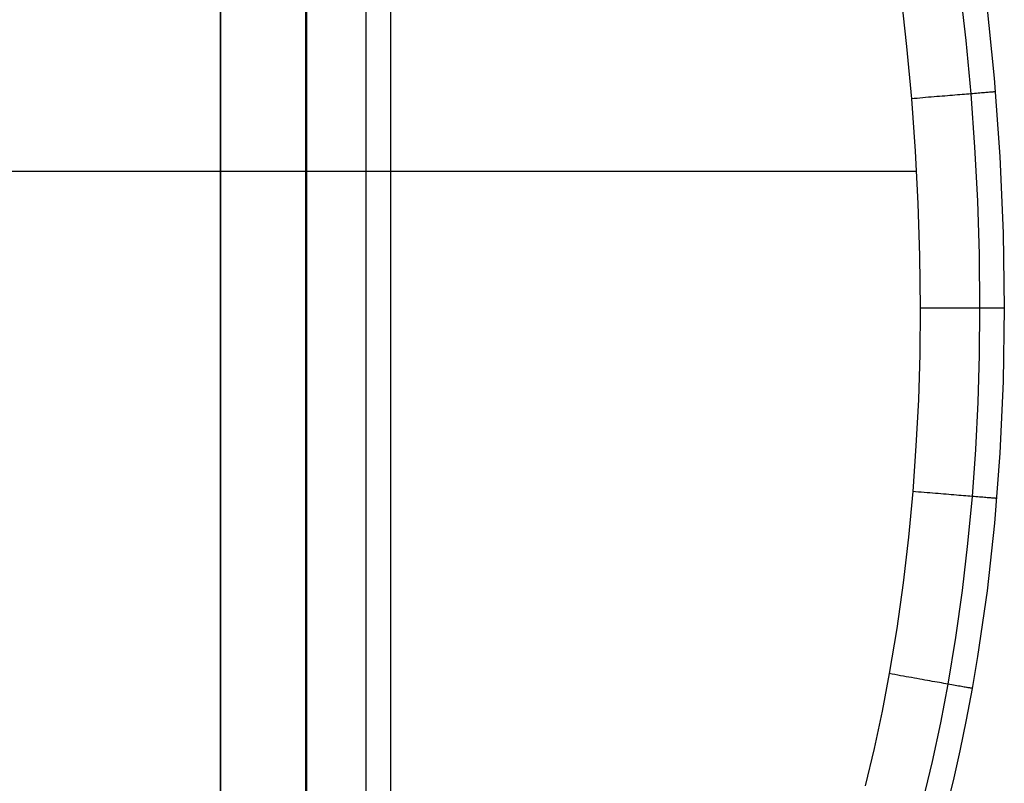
# Model space of a CAD drawing. Header units: millimetres. Extents: x 4627 to 5374, y -356 to 20.
# Tile 32 of 44: x 5259 to 5374, y -250 to -160. Entities that reach past the tile are written whole.
import ezdxf

# ---------------------------------------------------------------- set-up
doc = ezdxf.new("R2010")
doc.units = ezdxf.units.MM
doc.layers.add('Slope storage bench', color=7, linetype='Continuous', true_color=0x000000)
doc.layers.add('Slope storage bench$Lid', color=7, linetype='Continuous', true_color=0x000000)

msp = doc.modelspace()

# ---------------------------------------------------------------- linework, layer by layer
at = {"layer": 'Slope storage bench'}
for p, q in [((5302.15, 10.1, -150), (5302.15, -290.1, -150)), ((5292.25, 8.69, -300), (5292.25, -288.69, -300)), ((5299.25, 8.69, -297.1), (5299.25, -288.69, -297.1)), ((5302.15, 8.69, -290.1), (5302.15, -288.69, -290.1)), ((5282.15, -280, -280), (5282.15, 0, -280)), ((5282.15, 0, -150), (5282.15, -280, -150)), ((5292.15, 0), (5292.15, -280)), ((5302.15, 0), (5302.15, -280)), ((5282.15, -140), (5282.15, -280))]:
    msp.add_line(p, q, dxfattribs=at)
at = {"layer": 'Slope storage bench$Lid'}
for p, q in [((5362.17, -157.34, 20), (5362.86, -163.47, 20)), ((5362.17, -157.34), (5362.86, -163.47)), ((5369.12, -156.49, 17.1), (5369.82, -162.76, 17.1)), ((5369.12, -156.49, 2.9), (5369.82, -162.76, 2.9)), ((5372.2, -157.85, 10.1), (5373.16, -167.2, 10.1)), ((5372.2, -157.85, 9.9), (5373.16, -167.2, 9.9)), ((5372.2, -157.85, 10), (5373.16, -167.2, 10)), ((5369.82, -162.76, 17.1), (5370.4, -169.03, 17.1)), ((5369.82, -162.76, 2.9), (5370.4, -169.03, 2.9)), ((5362.86, -163.47, 20), (5363.42, -169.61, 20)), ((5362.86, -163.47), (5363.42, -169.61)), ((5373.16, -167.2, 10.1), (5373.83, -176.39, 10.1)), ((5373.16, -167.2, 9.9), (5373.83, -176.39, 9.9)), ((5373.16, -167.2, 10), (5373.83, -176.39, 10)), ((5369.65, -169.1, 17.78), (5369.39, -169.12, 17.99)), ((5369.65, -169.1, 2.22), (5369.39, -169.12, 2.01)), ((5369.91, -169.07, 17.56), (5369.65, -169.1, 17.78)), ((5369.91, -169.07, 2.44), (5369.65, -169.1, 2.22)), ((5370.16, -169.05, 17.34), (5369.91, -169.07, 17.56)), ((5370.16, -169.05, 2.66), (5369.91, -169.07, 2.44)), ((5370.4, -169.03, 17.1), (5370.16, -169.05, 17.34)), ((5370.4, -169.03, 2.9), (5370.16, -169.05, 2.66)), ((5370.64, -169.01, 16.86), (5370.4, -169.03, 17.1)), ((5370.64, -169.01, 3.14), (5370.4, -169.03, 2.9)), ((5370.4, -169.03, 17.1), (5370.86, -175.32, 17.1)), ((5370.4, -169.03, 2.9), (5370.86, -175.32, 2.9)), ((5370.86, -169, 16.61), (5370.64, -169.01, 16.86)), ((5370.86, -169, 3.39), (5370.64, -169.01, 3.14)), ((5371.08, -168.98, 16.35), (5370.86, -169, 16.61)), ((5371.08, -168.98, 3.65), (5370.86, -169, 3.39)), ((5371.29, -168.96, 16.08), (5371.08, -168.98, 16.35)), ((5371.29, -168.96, 3.92), (5371.08, -168.98, 3.65)), ((5371.49, -168.94, 15.81), (5371.29, -168.96, 16.08)), ((5371.49, -168.94, 4.19), (5371.29, -168.96, 3.92)), ((5371.67, -168.93, 15.53), (5371.49, -168.94, 15.81)), ((5371.67, -168.93, 4.47), (5371.49, -168.94, 4.19)), ((5371.85, -168.91, 15.24), (5371.67, -168.93, 15.53)), ((5371.85, -168.91, 4.76), (5371.67, -168.93, 4.47)), ((5372.02, -168.9, 14.95), (5371.85, -168.91, 15.24)), ((5372.02, -168.9, 5.05), (5371.85, -168.91, 4.76)), ((5372.19, -168.89, 14.65), (5372.02, -168.9, 14.95)), ((5372.19, -168.89, 5.35), (5372.02, -168.9, 5.05)), ((5372.33, -168.87, 14.35), (5372.19, -168.89, 14.65)), ((5372.33, -168.87, 5.65), (5372.19, -168.89, 5.35)), ((5372.47, -168.86, 14.04), (5372.33, -168.87, 14.35)), ((5372.47, -168.86, 5.96), (5372.33, -168.87, 5.65)), ((5372.6, -168.85, 13.73), (5372.47, -168.86, 14.04)), ((5372.6, -168.85, 6.27), (5372.47, -168.86, 5.96)), ((5372.72, -168.84, 13.42), (5372.6, -168.85, 13.73)), ((5372.72, -168.84, 6.58), (5372.6, -168.85, 6.27)), ((5372.83, -168.83, 13.09), (5372.72, -168.84, 13.42)), ((5372.83, -168.83, 6.91), (5372.72, -168.84, 6.58)), ((5372.93, -168.82, 12.77), (5372.83, -168.83, 13.09)), ((5372.93, -168.82, 7.23), (5372.83, -168.83, 6.91)), ((5373.01, -168.82, 12.44), (5372.93, -168.82, 12.77)), ((5373.01, -168.82, 7.56), (5372.93, -168.82, 7.23)), ((5373.08, -168.81, 12.11), (5373.01, -168.82, 12.44)), ((5373.08, -168.81, 7.89), (5373.01, -168.82, 7.56)), ((5373.15, -168.81, 11.78), (5373.08, -168.81, 12.11)), ((5373.15, -168.81, 8.22), (5373.08, -168.81, 7.89)), ((5373.2, -168.8, 11.45), (5373.15, -168.81, 11.78)), ((5373.2, -168.8, 8.55), (5373.15, -168.81, 8.22)), ((5373.24, -168.8, 11.11), (5373.2, -168.8, 11.45)), ((5373.24, -168.8, 8.89), (5373.2, -168.8, 8.55)), ((5373.27, -168.8, 10.78), (5373.24, -168.8, 11.11)), ((5373.27, -168.8, 9.22), (5373.24, -168.8, 8.89)), ((5373.29, -168.8, 10.44), (5373.27, -168.8, 10.78)), ((5373.29, -168.8, 9.56), (5373.27, -168.8, 9.22)), ((5373.29, -168.79, 10.1), (5373.29, -168.8, 10.44)), ((5373.29, -168.79, 9.9), (5373.29, -168.8, 9.56)), ((5363.76, -169.58, 19.99), (5363.42, -169.61, 20)), ((5363.76, -169.58, 0.01), (5363.42, -169.61)), ((5363.42, -169.61, 20), (5363.87, -175.76, 20)), ((5363.42, -169.61), (5363.87, -175.76)), ((5364.1, -169.56, 19.98), (5363.76, -169.58, 19.99)), ((5364.1, -169.56, 0.02), (5363.76, -169.58, 0.01)), ((5364.43, -169.53, 19.95), (5364.1, -169.56, 19.98)), ((5364.43, -169.53, 0.05), (5364.1, -169.56, 0.02)), ((5364.77, -169.5, 19.91), (5364.43, -169.53, 19.95)), ((5364.77, -169.5, 0.09), (5364.43, -169.53, 0.05)), ((5365.1, -169.47, 19.86), (5364.77, -169.5, 19.91)), ((5365.1, -169.47, 0.14), (5364.77, -169.5, 0.09)), ((5365.43, -169.44, 19.79), (5365.1, -169.47, 19.86)), ((5365.43, -169.44, 0.21), (5365.1, -169.47, 0.14)), ((5365.76, -169.42, 19.72), (5365.43, -169.44, 19.79)), ((5365.76, -169.42, 0.28), (5365.43, -169.44, 0.21)), ((5366.09, -169.39, 19.63), (5365.76, -169.42, 19.72)), ((5366.09, -169.39, 0.37), (5365.76, -169.42, 0.28)), ((5366.41, -169.36, 19.54), (5366.09, -169.39, 19.63)), ((5366.41, -169.36, 0.46), (5366.09, -169.39, 0.37)), ((5366.73, -169.34, 19.43), (5366.41, -169.36, 19.54)), ((5366.73, -169.34, 0.57), (5366.41, -169.36, 0.46)), ((5367.04, -169.31, 19.31), (5366.73, -169.34, 19.43)), ((5367.04, -169.31, 0.69), (5366.73, -169.34, 0.57)), ((5367.36, -169.29, 19.18), (5367.04, -169.31, 19.31)), ((5367.36, -169.29, 0.82), (5367.04, -169.31, 0.69)), ((5367.66, -169.26, 19.04), (5367.36, -169.29, 19.18)), ((5367.66, -169.26, 0.96), (5367.36, -169.29, 0.82)), ((5367.96, -169.24, 18.89), (5367.66, -169.26, 19.04)), ((5367.96, -169.24, 1.11), (5367.66, -169.26, 0.96)), ((5368.26, -169.21, 18.73), (5367.96, -169.24, 18.89)), ((5368.26, -169.21, 1.27), (5367.96, -169.24, 1.11)), ((5368.55, -169.19, 18.56), (5368.26, -169.21, 18.73)), ((5368.55, -169.19, 1.44), (5368.26, -169.21, 1.27)), ((5368.84, -169.16, 18.38), (5368.55, -169.19, 18.56)), ((5368.84, -169.16, 1.62), (5368.55, -169.19, 1.44)), ((5369.11, -169.14, 18.19), (5368.84, -169.16, 18.38)), ((5369.11, -169.14, 1.81), (5368.84, -169.16, 1.62)), ((5369.39, -169.12, 17.99), (5369.11, -169.14, 18.19)), ((5369.39, -169.12, 2.01), (5369.11, -169.14, 1.81)), ((5363.87, -175.76, 20), (5364.19, -181.92, 20)), ((5363.87, -175.76), (5364.19, -181.92)), ((5370.86, -175.32, 17.1), (5371.19, -181.63, 17.1)), ((5370.86, -175.32, 2.9), (5371.19, -181.63, 2.9)), ((5373.83, -176.39, 10.1), (5374.22, -185.41, 10.1)), ((5373.83, -176.39, 9.9), (5374.22, -185.41, 9.9)), ((5373.83, -176.39, 10), (5374.22, -185.41, 10)), ((4637.09, -178.13, 20), (5364.01, -178.13, 20)), ((4637.09, -178.13), (5364.01, -178.13)), ((5371.19, -181.63, 17.1), (5371.39, -187.94, 17.1)), ((5371.19, -181.63, 2.9), (5371.39, -187.94, 2.9)), ((5364.19, -181.92, 20), (5364.39, -188.08, 20)), ((5364.19, -181.92), (5364.39, -188.08)), ((5374.22, -185.41, 10.1), (5374.35, -194.25, 10.1)), ((5374.22, -185.41, 9.9), (5374.35, -194.25, 9.9)), ((5374.22, -185.41, 10), (5374.35, -194.25, 10)), ((5364.39, -188.08, 20), (5364.45, -194.25, 20)), ((5364.39, -188.08), (5364.45, -194.25)), ((5371.39, -187.94, 17.1), (5371.45, -194.25, 17.1)), ((5371.39, -187.94, 2.9), (5371.45, -194.25, 2.9)), ((5364.45, -194.25, 20), (5364.4, -199.65, 20)), ((5364.45, -194.25), (5364.4, -199.65)), ((5364.79, -194.25, 19.99), (5364.45, -194.25, 20)), ((5364.79, -194.25, 0.01), (5364.45, -194.25)), ((5365.13, -194.25, 19.98), (5364.79, -194.25, 19.99)), ((5365.13, -194.25, 0.02), (5364.79, -194.25, 0.01)), ((5365.46, -194.25, 19.95), (5365.13, -194.25, 19.98)), ((5365.46, -194.25, 0.05), (5365.13, -194.25, 0.02)), ((5365.8, -194.25, 19.91), (5365.46, -194.25, 19.95)), ((5365.8, -194.25, 0.09), (5365.46, -194.25, 0.05)), ((5366.13, -194.25, 19.86), (5365.8, -194.25, 19.91)), ((5366.13, -194.25, 0.14), (5365.8, -194.25, 0.09)), ((5366.47, -194.25, 19.79), (5366.13, -194.25, 19.86)), ((5366.47, -194.25, 0.21), (5366.13, -194.25, 0.14)), ((5366.8, -194.25, 19.72), (5366.47, -194.25, 19.79)), ((5366.8, -194.25, 0.28), (5366.47, -194.25, 0.21)), ((5367.12, -194.25, 19.63), (5366.8, -194.25, 19.72)), ((5367.12, -194.25, 0.37), (5366.8, -194.25, 0.28)), ((5367.45, -194.25, 19.54), (5367.12, -194.25, 19.63)), ((5367.45, -194.25, 0.46), (5367.12, -194.25, 0.37)), ((5367.77, -194.25, 19.43), (5367.45, -194.25, 19.54)), ((5367.77, -194.25, 0.57), (5367.45, -194.25, 0.46)), ((5368.08, -194.25, 19.31), (5367.77, -194.25, 19.43)), ((5368.08, -194.25, 0.69), (5367.77, -194.25, 0.57)), ((5368.4, -194.25, 19.18), (5368.08, -194.25, 19.31)), ((5368.4, -194.25, 0.82), (5368.08, -194.25, 0.69)), ((5368.7, -194.25, 19.04), (5368.4, -194.25, 19.18)), ((5368.7, -194.25, 0.96), (5368.4, -194.25, 0.82)), ((5369.01, -194.25, 18.89), (5368.7, -194.25, 19.04)), ((5369.01, -194.25, 1.11), (5368.7, -194.25, 0.96)), ((5369.3, -194.25, 18.73), (5369.01, -194.25, 18.89)), ((5369.3, -194.25, 1.27), (5369.01, -194.25, 1.11)), ((5369.6, -194.25, 18.56), (5369.3, -194.25, 18.73)), ((5369.6, -194.25, 1.44), (5369.3, -194.25, 1.27)), ((5369.88, -194.25, 18.38), (5369.6, -194.25, 18.56)), ((5369.88, -194.25, 1.62), (5369.6, -194.25, 1.44)), ((5370.16, -194.25, 18.19), (5369.88, -194.25, 18.38)), ((5370.16, -194.25, 1.81), (5369.88, -194.25, 1.62)), ((5370.43, -194.25, 17.99), (5370.16, -194.25, 18.19)), ((5370.43, -194.25, 2.01), (5370.16, -194.25, 1.81)), ((5370.7, -194.25, 17.78), (5370.43, -194.25, 17.99)), ((5370.7, -194.25, 2.22), (5370.43, -194.25, 2.01)), ((5370.96, -194.25, 17.56), (5370.7, -194.25, 17.78)), ((5370.96, -194.25, 2.44), (5370.7, -194.25, 2.22)), ((5371.21, -194.25, 17.34), (5370.96, -194.25, 17.56)), ((5371.21, -194.25, 2.66), (5370.96, -194.25, 2.44)), ((5371.45, -194.25, 17.1), (5371.21, -194.25, 17.34)), ((5371.45, -194.25, 2.9), (5371.21, -194.25, 2.66)), ((5371.45, -194.25, 17.1), (5371.4, -199.79, 17.1)), ((5371.45, -194.25, 2.9), (5371.4, -199.79, 2.9)), ((5371.69, -194.25, 16.86), (5371.45, -194.25, 17.1)), ((5371.69, -194.25, 3.14), (5371.45, -194.25, 2.9)), ((5371.91, -194.25, 16.61), (5371.69, -194.25, 16.86)), ((5371.91, -194.25, 3.39), (5371.69, -194.25, 3.14)), ((5372.13, -194.25, 16.35), (5371.91, -194.25, 16.61)), ((5372.13, -194.25, 3.65), (5371.91, -194.25, 3.39)), ((5372.34, -194.25, 16.08), (5372.13, -194.25, 16.35)), ((5372.34, -194.25, 3.92), (5372.13, -194.25, 3.65)), ((5372.54, -194.25, 15.81), (5372.34, -194.25, 16.08)), ((5372.54, -194.25, 4.19), (5372.34, -194.25, 3.92)), ((5372.73, -194.25, 15.53), (5372.54, -194.25, 15.81)), ((5372.73, -194.25, 4.47), (5372.54, -194.25, 4.19)), ((5372.91, -194.25, 15.24), (5372.73, -194.25, 15.53)), ((5372.91, -194.25, 4.76), (5372.73, -194.25, 4.47)), ((5373.08, -194.25, 14.95), (5372.91, -194.25, 15.24)), ((5373.08, -194.25, 5.05), (5372.91, -194.25, 4.76)), ((5373.24, -194.25, 14.65), (5373.08, -194.25, 14.95)), ((5373.24, -194.25, 5.35), (5373.08, -194.25, 5.05)), ((5373.39, -194.25, 14.35), (5373.24, -194.25, 14.65)), ((5373.39, -194.25, 5.65), (5373.24, -194.25, 5.35)), ((5373.53, -194.25, 14.04), (5373.39, -194.25, 14.35)), ((5373.53, -194.25, 5.96), (5373.39, -194.25, 5.65)), ((5373.66, -194.25, 13.73), (5373.53, -194.25, 14.04)), ((5373.66, -194.25, 6.27), (5373.53, -194.25, 5.96)), ((5373.78, -194.25, 13.42), (5373.66, -194.25, 13.73)), ((5373.78, -194.25, 6.58), (5373.66, -194.25, 6.27)), ((5373.89, -194.25, 13.09), (5373.78, -194.25, 13.42)), ((5373.89, -194.25, 6.91), (5373.78, -194.25, 6.58)), ((5373.98, -194.25, 12.77), (5373.89, -194.25, 13.09)), ((5373.98, -194.25, 7.23), (5373.89, -194.25, 6.91)), ((5374.07, -194.25, 12.44), (5373.98, -194.25, 12.77)), ((5374.07, -194.25, 7.56), (5373.98, -194.25, 7.23)), ((5374.15, -194.25, 12.11), (5374.07, -194.25, 12.44)), ((5374.15, -194.25, 7.89), (5374.07, -194.25, 7.56)), ((5374.21, -194.25, 11.78), (5374.15, -194.25, 12.11)), ((5374.21, -194.25, 8.22), (5374.15, -194.25, 7.89)), ((5374.26, -194.25, 11.45), (5374.21, -194.25, 11.78)), ((5374.26, -194.25, 8.55), (5374.21, -194.25, 8.22)), ((5374.35, -194.25, 10.1), (5374.22, -202.9, 10.1)), ((5374.35, -194.25, 9.9), (5374.22, -202.9, 9.9)), ((5374.35, -194.25, 10), (5374.22, -202.9, 10)), ((5374.3, -194.25, 11.11), (5374.26, -194.25, 11.45)), ((5374.3, -194.25, 8.89), (5374.26, -194.25, 8.55)), ((5374.33, -194.25, 10.78), (5374.3, -194.25, 11.11)), ((5374.33, -194.25, 9.22), (5374.3, -194.25, 8.89)), ((5374.35, -194.25, 10.44), (5374.33, -194.25, 10.78)), ((5374.35, -194.25, 9.56), (5374.33, -194.25, 9.22)), ((5374.35, -194.25, 10.1), (5374.35, -194.25, 10.44)), ((5374.35, -194.25, 9.9), (5374.35, -194.25, 9.56)), ((5364.4, -199.65, 20), (5364.24, -205.05, 20)), ((5364.4, -199.65), (5364.24, -205.05)), ((5371.4, -199.79, 17.1), (5371.23, -205.33, 17.1)), ((5371.4, -199.79, 2.9), (5371.23, -205.33, 2.9)), ((5374.22, -202.9, 10.1), (5373.83, -211.33, 10.1)), ((5374.22, -202.9, 9.9), (5373.83, -211.33, 9.9)), ((5374.22, -202.9, 10), (5373.83, -211.33, 10)), ((5364.24, -205.05, 20), (5363.96, -210.45, 20)), ((5364.24, -205.05), (5363.96, -210.45)), ((5371.23, -205.33, 17.1), (5370.95, -210.87, 17.1)), ((5371.23, -205.33, 2.9), (5370.95, -210.87, 2.9)), ((5363.96, -210.45, 20), (5363.58, -215.84, 20)), ((5363.96, -210.45), (5363.58, -215.84)), ((5370.95, -210.87, 17.1), (5370.56, -216.41, 17.1)), ((5370.95, -210.87, 2.9), (5370.56, -216.41, 2.9)), ((5373.83, -211.33, 10.1), (5373.19, -219.54, 10.1)), ((5373.83, -211.33, 9.9), (5373.19, -219.54, 9.9)), ((5373.83, -211.33, 10), (5373.19, -219.54, 10)), ((5363.58, -215.84, 20), (5363.08, -221.22, 20)), ((5363.58, -215.84), (5363.08, -221.22)), ((5363.92, -215.86, 19.99), (5363.58, -215.84, 20)), ((5363.92, -215.86, 0.01), (5363.58, -215.84)), ((5364.25, -215.89, 19.98), (5363.92, -215.86, 19.99)), ((5364.25, -215.89, 0.02), (5363.92, -215.86, 0.01)), ((5364.59, -215.92, 19.95), (5364.25, -215.89, 19.98)), ((5364.59, -215.92, 0.05), (5364.25, -215.89, 0.02)), ((5364.92, -215.95, 19.91), (5364.59, -215.92, 19.95)), ((5364.92, -215.95, 0.09), (5364.59, -215.92, 0.05)), ((5365.26, -215.97, 19.86), (5364.92, -215.95, 19.91)), ((5365.26, -215.97, 0.14), (5364.92, -215.95, 0.09)), ((5365.59, -216, 19.79), (5365.26, -215.97, 19.86)), ((5365.59, -216, 0.21), (5365.26, -215.97, 0.14)), ((5365.92, -216.03, 19.72), (5365.59, -216, 19.79)), ((5365.92, -216.03, 0.28), (5365.59, -216, 0.21)), ((5366.24, -216.06, 19.63), (5365.92, -216.03, 19.72)), ((5366.24, -216.06, 0.37), (5365.92, -216.03, 0.28)), ((5366.57, -216.08, 19.54), (5366.24, -216.06, 19.63)), ((5366.57, -216.08, 0.46), (5366.24, -216.06, 0.37)), ((5366.88, -216.11, 19.43), (5366.57, -216.08, 19.54)), ((5366.88, -216.11, 0.57), (5366.57, -216.08, 0.46)), ((5367.2, -216.13, 19.31), (5366.88, -216.11, 19.43)), ((5367.2, -216.13, 0.69), (5366.88, -216.11, 0.57)), ((5367.51, -216.16, 19.18), (5367.2, -216.13, 19.31)), ((5367.51, -216.16, 0.82), (5367.2, -216.13, 0.69)), ((5367.82, -216.18, 19.04), (5367.51, -216.16, 19.18)), ((5367.82, -216.18, 0.96), (5367.51, -216.16, 0.82)), ((5368.12, -216.21, 18.89), (5367.82, -216.18, 19.04)), ((5368.12, -216.21, 1.11), (5367.82, -216.18, 0.96)), ((5368.42, -216.23, 18.73), (5368.12, -216.21, 18.89)), ((5368.42, -216.23, 1.27), (5368.12, -216.21, 1.11)), ((5368.71, -216.26, 18.56), (5368.42, -216.23, 18.73)), ((5368.71, -216.26, 1.44), (5368.42, -216.23, 1.27)), ((5368.99, -216.28, 18.38), (5368.71, -216.26, 18.56)), ((5368.99, -216.28, 1.62), (5368.71, -216.26, 1.44)), ((5369.27, -216.3, 18.19), (5368.99, -216.28, 18.38)), ((5369.27, -216.3, 1.81), (5368.99, -216.28, 1.62)), ((5369.54, -216.33, 17.99), (5369.27, -216.3, 18.19)), ((5369.54, -216.33, 2.01), (5369.27, -216.3, 1.81)), ((5369.81, -216.35, 17.78), (5369.54, -216.33, 17.99)), ((5369.81, -216.35, 2.22), (5369.54, -216.33, 2.01)), ((5370.06, -216.37, 17.56), (5369.81, -216.35, 17.78)), ((5370.06, -216.37, 2.44), (5369.81, -216.35, 2.22)), ((5370.56, -216.41, 17.1), (5370.04, -221.94, 17.1)), ((5370.56, -216.41, 2.9), (5370.04, -221.94, 2.9)), ((5370.31, -216.39, 17.34), (5370.06, -216.37, 17.56)), ((5370.31, -216.39, 2.66), (5370.06, -216.37, 2.44)), ((5370.56, -216.41, 17.1), (5370.31, -216.39, 17.34)), ((5370.56, -216.41, 2.9), (5370.31, -216.39, 2.66)), ((5370.79, -216.43, 16.86), (5370.56, -216.41, 17.1)), ((5370.79, -216.43, 3.14), (5370.56, -216.41, 2.9)), ((5371.02, -216.45, 16.61), (5370.79, -216.43, 16.86)), ((5371.02, -216.45, 3.39), (5370.79, -216.43, 3.14)), ((5371.23, -216.47, 16.35), (5371.02, -216.45, 16.61)), ((5371.23, -216.47, 3.65), (5371.02, -216.45, 3.39)), ((5371.44, -216.48, 16.08), (5371.23, -216.47, 16.35)), ((5371.44, -216.48, 3.92), (5371.23, -216.47, 3.65)), ((5371.64, -216.5, 15.81), (5371.44, -216.48, 16.08)), ((5371.64, -216.5, 4.19), (5371.44, -216.48, 3.92)), ((5371.83, -216.51, 15.53), (5371.64, -216.5, 15.81)), ((5371.83, -216.51, 4.47), (5371.64, -216.5, 4.19)), ((5372.01, -216.53, 15.24), (5371.83, -216.51, 15.53)), ((5372.01, -216.53, 4.76), (5371.83, -216.51, 4.47)), ((5372.18, -216.54, 14.95), (5372.01, -216.53, 15.24)), ((5372.18, -216.54, 5.05), (5372.01, -216.53, 4.76)), ((5372.34, -216.56, 14.65), (5372.18, -216.54, 14.95)), ((5372.34, -216.56, 5.35), (5372.18, -216.54, 5.05)), ((5372.49, -216.57, 14.35), (5372.34, -216.56, 14.65)), ((5372.49, -216.57, 5.65), (5372.34, -216.56, 5.35)), ((5372.63, -216.58, 14.04), (5372.49, -216.57, 14.35)), ((5372.63, -216.58, 5.96), (5372.49, -216.57, 5.65)), ((5372.76, -216.59, 13.73), (5372.63, -216.58, 14.04)), ((5372.76, -216.59, 6.27), (5372.63, -216.58, 5.96)), ((5372.88, -216.6, 13.42), (5372.76, -216.59, 13.73)), ((5372.88, -216.6, 6.58), (5372.76, -216.59, 6.27)), ((5372.98, -216.61, 13.09), (5372.88, -216.6, 13.42)), ((5372.98, -216.61, 6.91), (5372.88, -216.6, 6.58)), ((5373.08, -216.62, 12.77), (5372.98, -216.61, 13.09)), ((5373.08, -216.62, 7.23), (5372.98, -216.61, 6.91)), ((5373.17, -216.62, 12.44), (5373.08, -216.62, 12.77)), ((5373.17, -216.62, 7.56), (5373.08, -216.62, 7.23)), ((5373.24, -216.63, 12.11), (5373.17, -216.62, 12.44)), ((5373.24, -216.63, 7.89), (5373.17, -216.62, 7.56)), ((5373.3, -216.63, 11.78), (5373.24, -216.63, 12.11)), ((5373.3, -216.63, 8.22), (5373.24, -216.63, 7.89)), ((5373.36, -216.64, 11.45), (5373.3, -216.63, 11.78)), ((5373.36, -216.64, 8.55), (5373.3, -216.63, 8.22)), ((5373.4, -216.64, 11.11), (5373.36, -216.64, 11.45)), ((5373.4, -216.64, 8.89), (5373.36, -216.64, 8.55)), ((5373.42, -216.64, 10.78), (5373.4, -216.64, 11.11)), ((5373.42, -216.64, 9.22), (5373.4, -216.64, 8.89)), ((5373.44, -216.65, 10.44), (5373.42, -216.64, 10.78)), ((5373.44, -216.65, 9.56), (5373.42, -216.64, 9.22)), ((5373.45, -216.65, 10.1), (5373.44, -216.65, 10.44)), ((5373.45, -216.65, 9.9), (5373.44, -216.65, 9.56)), ((5373.19, -219.54, 10.1), (5372.32, -227.52, 10.1)), ((5373.19, -219.54, 9.9), (5372.32, -227.52, 9.9)), ((5373.19, -219.54, 10), (5372.32, -227.52, 10)), ((5363.08, -221.22, 20), (5362.46, -226.58, 20)), ((5363.08, -221.22), (5362.46, -226.58)), ((5370.04, -221.94, 17.1), (5369.4, -227.47, 17.1)), ((5370.04, -221.94, 2.9), (5369.4, -227.47, 2.9)), ((5362.46, -226.58, 20), (5361.7, -231.93, 20)), ((5362.46, -226.58), (5361.7, -231.93)), ((5369.4, -227.47, 17.1), (5368.62, -232.99, 17.1)), ((5369.4, -227.47, 2.9), (5368.62, -232.99, 2.9)), ((5372.32, -227.52, 10.1), (5371.21, -235.24, 10.1)), ((5372.32, -227.52, 9.9), (5371.21, -235.24, 9.9)), ((5372.32, -227.52, 10), (5371.21, -235.24, 10)), ((5361.7, -231.93, 20), (5360.82, -237.26, 20)), ((5361.7, -231.93), (5360.82, -237.26)), ((5368.62, -232.99, 17.1), (5367.71, -238.49, 17.1)), ((5368.62, -232.99, 2.9), (5367.71, -238.49, 2.9)), ((5371.21, -235.24, 10.1), (5370.57, -239.01, 10.1)), ((5371.21, -235.24, 9.9), (5370.57, -239.01, 9.9)), ((5371.21, -235.24, 10), (5370.57, -239.01, 10)), ((5360.82, -237.26, 20), (5359.98, -241.68, 20)), ((5360.82, -237.26), (5359.98, -241.68)), ((5361.15, -237.32, 19.99), (5360.82, -237.26, 20)), ((5361.15, -237.32, 0.01), (5360.82, -237.26)), ((5361.49, -237.38, 19.98), (5361.15, -237.32, 19.99)), ((5361.49, -237.38, 0.02), (5361.15, -237.32, 0.01)), ((5361.82, -237.44, 19.95), (5361.49, -237.38, 19.98)), ((5361.82, -237.44, 0.05), (5361.49, -237.38, 0.02)), ((5362.15, -237.5, 19.91), (5361.82, -237.44, 19.95)), ((5362.15, -237.5, 0.09), (5361.82, -237.44, 0.05)), ((5362.48, -237.56, 19.86), (5362.15, -237.5, 19.91)), ((5362.48, -237.56, 0.14), (5362.15, -237.5, 0.09)), ((5362.8, -237.62, 19.79), (5362.48, -237.56, 19.86)), ((5362.8, -237.62, 0.21), (5362.48, -237.56, 0.14)), ((5363.13, -237.68, 19.72), (5362.8, -237.62, 19.79)), ((5363.13, -237.68, 0.28), (5362.8, -237.62, 0.21)), ((5363.45, -237.73, 19.63), (5363.13, -237.68, 19.72)), ((5363.45, -237.73, 0.37), (5363.13, -237.68, 0.28)), ((5363.77, -237.79, 19.54), (5363.45, -237.73, 19.63)), ((5363.77, -237.79, 0.46), (5363.45, -237.73, 0.37)), ((5364.08, -237.85, 19.43), (5363.77, -237.79, 19.54)), ((5364.08, -237.85, 0.57), (5363.77, -237.79, 0.46)), ((5364.4, -237.9, 19.31), (5364.08, -237.85, 19.43)), ((5364.4, -237.9, 0.69), (5364.08, -237.85, 0.57)), ((5364.7, -237.96, 19.18), (5364.4, -237.9, 19.31)), ((5364.7, -237.96, 0.82), (5364.4, -237.9, 0.69)), ((5365.01, -238.01, 19.04), (5364.7, -237.96, 19.18)), ((5365.01, -238.01, 0.96), (5364.7, -237.96, 0.82)), ((5365.3, -238.06, 18.89), (5365.01, -238.01, 19.04)), ((5365.3, -238.06, 1.11), (5365.01, -238.01, 0.96)), ((5365.6, -238.12, 18.73), (5365.3, -238.06, 18.89)), ((5365.6, -238.12, 1.27), (5365.3, -238.06, 1.11)), ((5365.88, -238.17, 18.56), (5365.6, -238.12, 18.73)), ((5365.88, -238.17, 1.44), (5365.6, -238.12, 1.27)), ((5366.17, -238.22, 18.38), (5365.88, -238.17, 18.56)), ((5366.17, -238.22, 1.62), (5365.88, -238.17, 1.44)), ((5366.44, -238.27, 18.19), (5366.17, -238.22, 18.38)), ((5366.44, -238.27, 1.81), (5366.17, -238.22, 1.62)), ((5366.71, -238.32, 17.99), (5366.44, -238.27, 18.19)), ((5366.71, -238.32, 2.01), (5366.44, -238.27, 1.81)), ((5366.97, -238.36, 17.78), (5366.71, -238.32, 17.99)), ((5366.97, -238.36, 2.22), (5366.71, -238.32, 2.01)), ((5367.71, -238.49, 17.1), (5366.84, -243.06, 17.1)), ((5367.71, -238.49, 2.9), (5366.84, -243.06, 2.9)), ((5367.23, -238.41, 17.56), (5366.97, -238.36, 17.78)), ((5367.23, -238.41, 2.44), (5366.97, -238.36, 2.22)), ((5367.47, -238.45, 17.34), (5367.23, -238.41, 17.56)), ((5367.47, -238.45, 2.66), (5367.23, -238.41, 2.44)), ((5367.71, -238.49, 17.1), (5367.47, -238.45, 17.34)), ((5367.71, -238.49, 2.9), (5367.47, -238.45, 2.66)), ((5367.94, -238.54, 16.86), (5367.71, -238.49, 17.1)), ((5367.94, -238.54, 3.14), (5367.71, -238.49, 2.9)), ((5368.17, -238.58, 16.61), (5367.94, -238.54, 16.86)), ((5368.17, -238.58, 3.39), (5367.94, -238.54, 3.14)), ((5368.38, -238.61, 16.35), (5368.17, -238.58, 16.61)), ((5368.38, -238.61, 3.65), (5368.17, -238.58, 3.39)), ((5368.59, -238.65, 16.08), (5368.38, -238.61, 16.35)), ((5368.59, -238.65, 3.92), (5368.38, -238.61, 3.65)), ((5368.78, -238.69, 15.81), (5368.59, -238.65, 16.08)), ((5368.78, -238.69, 4.19), (5368.59, -238.65, 3.92)), ((5368.97, -238.72, 15.53), (5368.78, -238.69, 15.81)), ((5368.97, -238.72, 4.47), (5368.78, -238.69, 4.19)), ((5369.15, -238.75, 15.24), (5368.97, -238.72, 15.53)), ((5369.15, -238.75, 4.76), (5368.97, -238.72, 4.47)), ((5369.32, -238.78, 14.95), (5369.15, -238.75, 15.24)), ((5369.32, -238.78, 5.05), (5369.15, -238.75, 4.76)), ((5369.47, -238.81, 14.65), (5369.32, -238.78, 14.95)), ((5369.47, -238.81, 5.35), (5369.32, -238.78, 5.05)), ((5369.62, -238.84, 14.35), (5369.47, -238.81, 14.65)), ((5369.62, -238.84, 5.65), (5369.47, -238.81, 5.35)), ((5369.76, -238.86, 14.04), (5369.62, -238.84, 14.35)), ((5369.76, -238.86, 5.96), (5369.62, -238.84, 5.65)), ((5369.89, -238.88, 13.73), (5369.76, -238.86, 14.04)), ((5369.89, -238.88, 6.27), (5369.76, -238.86, 5.96)), ((5370.57, -239.01, 10.1), (5369.87, -242.7, 10.1)), ((5370.57, -239.01, 9.9), (5369.87, -242.7, 9.9)), ((5370.57, -239.01, 10), (5369.87, -242.7, 10)), ((5370, -238.9, 13.42), (5369.89, -238.88, 13.73)), ((5370, -238.9, 6.58), (5369.89, -238.88, 6.27)), ((5370.11, -238.92, 13.09), (5370, -238.9, 13.42)), ((5370.11, -238.92, 6.91), (5370, -238.9, 6.58)), ((5370.2, -238.94, 12.77), (5370.11, -238.92, 13.09)), ((5370.2, -238.94, 7.23), (5370.11, -238.92, 6.91)), ((5370.29, -238.95, 12.44), (5370.2, -238.94, 12.77)), ((5370.29, -238.95, 7.56), (5370.2, -238.94, 7.23)), ((5370.36, -238.97, 12.11), (5370.29, -238.95, 12.44)), ((5370.36, -238.97, 7.89), (5370.29, -238.95, 7.56)), ((5370.42, -238.98, 11.78), (5370.36, -238.97, 12.11)), ((5370.42, -238.98, 8.22), (5370.36, -238.97, 7.89)), ((5370.48, -238.99, 11.45), (5370.42, -238.98, 11.78)), ((5370.48, -238.99, 8.55), (5370.42, -238.98, 8.22)), ((5370.52, -238.99, 11.11), (5370.48, -238.99, 11.45)), ((5370.52, -238.99, 8.89), (5370.48, -238.99, 8.55)), ((5370.54, -239, 10.78), (5370.52, -238.99, 11.11)), ((5370.54, -239, 9.22), (5370.52, -238.99, 8.89)), ((5370.56, -239, 10.44), (5370.54, -239, 10.78)), ((5370.56, -239, 9.56), (5370.54, -239, 9.22)), ((5370.57, -239, 10.1), (5370.56, -239, 10.44)), ((5370.57, -239, 9.9), (5370.56, -239, 9.56)), ((5359.98, -241.68, 20), (5359.04, -246.08, 20)), ((5359.98, -241.68), (5359.04, -246.08)), ((5366.84, -243.06, 17.1), (5365.87, -247.62, 17.1)), ((5366.84, -243.06, 2.9), (5365.87, -247.62, 2.9)), ((5369.87, -242.7, 10.1), (5369.13, -246.33, 10.1)), ((5369.87, -242.7, 9.9), (5369.13, -246.33, 9.9)), ((5369.87, -242.7, 10), (5369.13, -246.33, 10)), ((5359.04, -246.08, 20), (5357.99, -250.45, 20)), ((5359.04, -246.08), (5357.99, -250.45)), ((5369.13, -246.33, 10.1), (5368.32, -249.89, 10.1)), ((5369.13, -246.33, 9.9), (5368.32, -249.89, 9.9)), ((5369.13, -246.33, 10), (5368.32, -249.89, 10)), ((5365.87, -247.62, 17.1), (5364.78, -252.16, 17.1)), ((5365.87, -247.62, 2.9), (5364.78, -252.16, 2.9)), ((5368.32, -249.89, 10.1), (5367.47, -253.37, 10.1)), ((5368.32, -249.89, 9.9), (5367.47, -253.37, 9.9)), ((5368.32, -249.89, 10), (5367.47, -253.37, 10))]:
    msp.add_line(p, q, dxfattribs=at)

doc.saveas('drawing.dxf')
